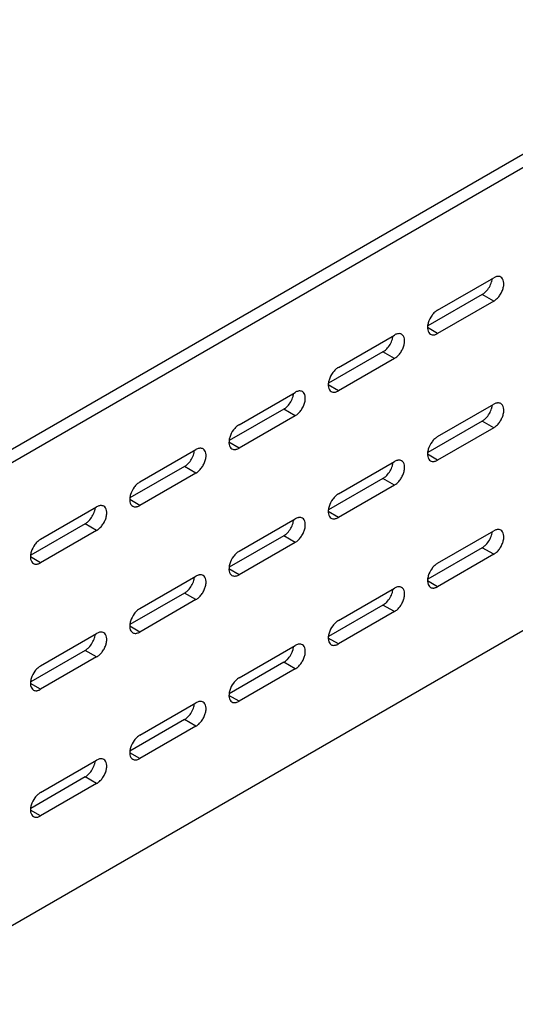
# Model space of a CAD drawing. Header units: inches. Extents: x 0 to 34, y 0 to 22.
# Tile 18 of 27: x 23.7 to 25.2, y 16.9 to 20. Entities that reach past the tile are written whole.
import ezdxf

# ---------------------------------------------------------------- set-up
doc = ezdxf.new("R2010")
doc.units = ezdxf.units.IN
doc.header["$LTSCALE"] = 1.87
doc.header["$MEASUREMENT"] = 0
doc.layers.add('02___PRT_ALL_AXES', color=7, linetype='CONTINUOUS')

msp = doc.modelspace()

# ---------------------------------------------------------------- linework, layer by layer
at = {"layer": '02___PRT_ALL_AXES', "color": 7, "linetype": 'CONTINUOUS'}
for p, q in [((25.92524, 19.98523), (22.88468, 18.22964)), ((25.08004, 19.13733), (24.91205, 19.04033)), ((25.1154, 19.11691), (25.08004, 19.13733)), ((24.94257, 19.01712), (24.91125, 19.0352)), ((24.77387, 18.96054), (24.60588, 18.86355)), ((24.80922, 18.94013), (24.77387, 18.96054)), ((24.63639, 18.84034), (24.60507, 18.85842)), ((24.46769, 18.78376), (24.2997, 18.68676)), ((24.50304, 18.76335), (24.46769, 18.78376)), ((25.08004, 18.74685), (24.91205, 18.64985)), ((25.1154, 18.72643), (25.08004, 18.74685)), ((24.33021, 18.66356), (24.2989, 18.68164)), ((24.94257, 18.62665), (24.91125, 18.64473)), ((24.16151, 18.60698), (23.99352, 18.50998)), ((24.19687, 18.58656), (24.16151, 18.60698)), ((24.77387, 18.57007), (24.60588, 18.47307)), ((24.80922, 18.54965), (24.77387, 18.57007)), ((24.02404, 18.48677), (23.99272, 18.50486)), ((24.63639, 18.44986), (24.60507, 18.46794)), ((23.85533, 18.43019), (23.68734, 18.3332)), ((23.89069, 18.40978), (23.85533, 18.43019)), ((24.46769, 18.39328), (24.2997, 18.29629)), ((24.50304, 18.37287), (24.46769, 18.39328)), ((25.08004, 18.35637), (24.91205, 18.25938)), ((25.1154, 18.33596), (25.08004, 18.35637)), ((23.71786, 18.30999), (23.68654, 18.32807)), ((24.33021, 18.27308), (24.2989, 18.29116)), ((24.94257, 18.23617), (24.91125, 18.25425)), ((24.16151, 18.2165), (23.99352, 18.1195)), ((24.19687, 18.19609), (24.16151, 18.2165)), ((24.77387, 18.17959), (24.60588, 18.08259)), ((24.80922, 18.15917), (24.77387, 18.17959)), ((24.02404, 18.0963), (23.99272, 18.11438)), ((24.63639, 18.05939), (24.60507, 18.07747)), ((23.85533, 18.03972), (23.68734, 17.94272)), ((23.89069, 18.0193), (23.85533, 18.03972)), ((24.46769, 18.00281), (24.2997, 17.90581)), ((24.50304, 17.98239), (24.46769, 18.00281)), ((23.71786, 17.91951), (23.68654, 17.9376)), ((24.33021, 17.8826), (24.2989, 17.90069)), ((24.16151, 17.82602), (23.99352, 17.72903)), ((24.19687, 17.80561), (24.16151, 17.82602)), ((24.02404, 17.70582), (23.99272, 17.7239)), ((23.85533, 17.64924), (23.68734, 17.55225)), ((23.89069, 17.62883), (23.85533, 17.64924)), ((23.71786, 17.52904), (23.68654, 17.54712))]:
    msp.add_line(p, q, dxfattribs=at)
at = {"layer": '02___PRT_ALL_AXES', "color": 3, "linetype": 'CONTINUOUS'}
for p, q in [((25.9606, 19.96481), (22.92004, 18.20923)), ((24.94257, 19.08945), (25.1154, 19.18924)), ((25.1154, 19.11691), (24.94257, 19.01712)), ((24.63639, 18.91266), (24.80922, 19.01245)), ((24.80922, 18.94013), (24.63639, 18.84034)), ((24.33021, 18.73588), (24.50304, 18.83567)), ((24.94257, 18.69897), (25.1154, 18.79876)), ((24.50304, 18.76335), (24.33021, 18.66356)), ((25.1154, 18.72643), (24.94257, 18.62665)), ((24.02404, 18.5591), (24.19687, 18.65889)), ((24.63639, 18.52219), (24.80922, 18.62198)), ((24.19687, 18.58656), (24.02404, 18.48677)), ((25.9606, 18.5364), (22.92004, 16.78082)), ((24.80922, 18.54965), (24.63639, 18.44986)), ((23.71786, 18.38232), (23.89069, 18.4821)), ((24.33021, 18.3454), (24.50304, 18.44519)), ((23.89069, 18.40978), (23.71786, 18.30999)), ((24.94257, 18.30849), (25.1154, 18.40828)), ((24.50304, 18.37287), (24.33021, 18.27308)), ((25.1154, 18.33596), (24.94257, 18.23617)), ((24.02404, 18.16862), (24.19687, 18.26841)), ((24.63639, 18.13171), (24.80922, 18.2315)), ((24.19687, 18.19609), (24.02404, 18.0963)), ((24.80922, 18.15917), (24.63639, 18.05939)), ((23.71786, 17.99184), (23.89069, 18.09163)), ((24.33021, 17.95493), (24.50304, 18.05472)), ((23.89069, 18.0193), (23.71786, 17.91951)), ((24.50304, 17.98239), (24.33021, 17.8826)), ((24.02404, 17.77814), (24.19687, 17.87793)), ((24.19687, 17.80561), (24.02404, 17.70582)), ((23.71786, 17.60136), (23.89069, 17.70115)), ((23.89069, 17.62883), (23.71786, 17.52904))]:
    msp.add_line(p, q, dxfattribs=at)
at = {"layer": '02___PRT_ALL_AXES', "color": 7, "linetype": 'CONTINUOUS'}
for points, knots in [([(25.09151, 19.14646), (25.09555, 19.15063), (25.10256, 19.16005), (25.10732, 19.17078), (25.10898, 19.17636)], [0, 0, 0, 0, 0.499431, 1, 1, 1, 1]), ([(25.10898, 19.17636), (25.10924, 19.17722), (25.11016, 19.18061), (25.11081, 19.18408), (25.11109, 19.18667)], [0, 0, 0, 0, 0.2582892, 1, 1, 1, 1]), ([(25.08004, 19.13733), (25.08104, 19.1379), (25.08518, 19.14053), (25.08891, 19.14377), (25.09151, 19.14646)], [0, 0, 0, 0, 0.2351457, 1, 1, 1, 1]), ([(24.78534, 18.96968), (24.78938, 18.97384), (24.79638, 18.98327), (24.80114, 18.994), (24.8028, 18.99957)], [0, 0, 0, 0, 0.499431, 1, 1, 1, 1]), ([(24.8028, 18.99957), (24.80306, 19.00044), (24.80399, 19.00383), (24.80463, 19.00729), (24.80491, 19.00988)], [0, 0, 0, 0, 0.2582892, 1, 1, 1, 1]), ([(24.77387, 18.96054), (24.77486, 18.96112), (24.779, 18.96375), (24.78273, 18.96699), (24.78534, 18.96968)], [0, 0, 0, 0, 0.2351457, 1, 1, 1, 1]), ([(24.49662, 18.82279), (24.49688, 18.82366), (24.49781, 18.82704), (24.49845, 18.83051), (24.49873, 18.8331)], [0, 0, 0, 0, 0.2582892, 1, 1, 1, 1]), ([(24.47916, 18.7929), (24.4832, 18.79706), (24.49021, 18.80648), (24.49497, 18.81721), (24.49662, 18.82279)], [0, 0, 0, 0, 0.499431, 1, 1, 1, 1]), ([(24.46769, 18.78376), (24.46869, 18.78434), (24.47282, 18.78696), (24.47655, 18.79021), (24.47916, 18.7929)], [0, 0, 0, 0, 0.2351457, 1, 1, 1, 1]), ([(25.09151, 18.75599), (25.09555, 18.76015), (25.10256, 18.76957), (25.10732, 18.7803), (25.10898, 18.78588)], [0, 0, 0, 0, 0.499431, 1, 1, 1, 1]), ([(25.10898, 18.78588), (25.10924, 18.78675), (25.11016, 18.79013), (25.11081, 18.7936), (25.11109, 18.79619)], [0, 0, 0, 0, 0.2582892, 1, 1, 1, 1]), ([(25.08004, 18.74685), (25.08104, 18.74742), (25.08518, 18.75005), (25.08891, 18.7533), (25.09151, 18.75599)], [0, 0, 0, 0, 0.2351457, 1, 1, 1, 1]), ([(24.19045, 18.64601), (24.1907, 18.64688), (24.19163, 18.65026), (24.19228, 18.65373), (24.19256, 18.65632)], [0, 0, 0, 0, 0.2582892, 1, 1, 1, 1]), ([(24.17298, 18.61611), (24.17702, 18.62028), (24.18403, 18.6297), (24.18879, 18.64043), (24.19045, 18.64601)], [0, 0, 0, 0, 0.499431, 1, 1, 1, 1]), ([(24.8028, 18.6091), (24.80306, 18.60996), (24.80399, 18.61335), (24.80463, 18.61682), (24.80491, 18.61941)], [0, 0, 0, 0, 0.2582892, 1, 1, 1, 1]), ([(24.16151, 18.60698), (24.16251, 18.60755), (24.16664, 18.61018), (24.17037, 18.61343), (24.17298, 18.61611)], [0, 0, 0, 0, 0.2351457, 1, 1, 1, 1]), ([(24.78534, 18.5792), (24.78938, 18.58337), (24.79638, 18.59279), (24.80114, 18.60352), (24.8028, 18.6091)], [0, 0, 0, 0, 0.499431, 1, 1, 1, 1]), ([(24.77387, 18.57007), (24.77486, 18.57064), (24.779, 18.57327), (24.78273, 18.57651), (24.78534, 18.5792)], [0, 0, 0, 0, 0.2351457, 1, 1, 1, 1]), ([(23.8668, 18.43933), (23.87085, 18.4435), (23.87785, 18.45292), (23.88261, 18.46365), (23.88427, 18.46922)], [0, 0, 0, 0, 0.499431, 1, 1, 1, 1]), ([(23.88427, 18.46922), (23.88453, 18.47009), (23.88546, 18.47348), (23.8861, 18.47695), (23.88638, 18.47954)], [0, 0, 0, 0, 0.2582892, 1, 1, 1, 1]), ([(23.85533, 18.43019), (23.85633, 18.43077), (23.86047, 18.4334), (23.8642, 18.43664), (23.8668, 18.43933)], [0, 0, 0, 0, 0.2351457, 1, 1, 1, 1]), ([(24.49662, 18.43231), (24.49688, 18.43318), (24.49781, 18.43657), (24.49845, 18.44004), (24.49873, 18.44262)], [0, 0, 0, 0, 0.2582892, 1, 1, 1, 1]), ([(24.47916, 18.40242), (24.4832, 18.40658), (24.49021, 18.41601), (24.49497, 18.42674), (24.49662, 18.43231)], [0, 0, 0, 0, 0.499431, 1, 1, 1, 1]), ([(24.46769, 18.39328), (24.46869, 18.39386), (24.47282, 18.39649), (24.47655, 18.39973), (24.47916, 18.40242)], [0, 0, 0, 0, 0.2351457, 1, 1, 1, 1]), ([(25.09151, 18.36551), (25.09555, 18.36967), (25.10256, 18.3791), (25.10732, 18.38983), (25.10898, 18.3954)], [0, 0, 0, 0, 0.499431, 1, 1, 1, 1]), ([(25.10898, 18.3954), (25.10924, 18.39627), (25.11016, 18.39966), (25.11081, 18.40312), (25.11109, 18.40571)], [0, 0, 0, 0, 0.2582892, 1, 1, 1, 1]), ([(25.08004, 18.35637), (25.08104, 18.35695), (25.08518, 18.35958), (25.08891, 18.36282), (25.09151, 18.36551)], [0, 0, 0, 0, 0.2351457, 1, 1, 1, 1]), ([(24.17298, 18.22564), (24.17702, 18.2298), (24.18403, 18.23922), (24.18879, 18.24995), (24.19045, 18.25553)], [0, 0, 0, 0, 0.499431, 1, 1, 1, 1]), ([(24.19045, 18.25553), (24.1907, 18.2564), (24.19163, 18.25979), (24.19228, 18.26325), (24.19256, 18.26584)], [0, 0, 0, 0, 0.2582892, 1, 1, 1, 1]), ([(24.16151, 18.2165), (24.16251, 18.21708), (24.16664, 18.2197), (24.17037, 18.22295), (24.17298, 18.22564)], [0, 0, 0, 0, 0.2351457, 1, 1, 1, 1]), ([(24.8028, 18.21862), (24.80306, 18.21949), (24.80399, 18.22287), (24.80463, 18.22634), (24.80491, 18.22893)], [0, 0, 0, 0, 0.2582892, 1, 1, 1, 1]), ([(24.78534, 18.18873), (24.78938, 18.19289), (24.79638, 18.20231), (24.80114, 18.21304), (24.8028, 18.21862)], [0, 0, 0, 0, 0.499431, 1, 1, 1, 1]), ([(24.77387, 18.17959), (24.77486, 18.18016), (24.779, 18.18279), (24.78273, 18.18604), (24.78534, 18.18873)], [0, 0, 0, 0, 0.2351457, 1, 1, 1, 1]), ([(23.8668, 18.04885), (23.87085, 18.05302), (23.87785, 18.06244), (23.88261, 18.07317), (23.88427, 18.07875)], [0, 0, 0, 0, 0.499431, 1, 1, 1, 1]), ([(23.88427, 18.07875), (23.88453, 18.07962), (23.88546, 18.083), (23.8861, 18.08647), (23.88638, 18.08906)], [0, 0, 0, 0, 0.2582892, 1, 1, 1, 1]), ([(23.85533, 18.03972), (23.85633, 18.04029), (23.86047, 18.04292), (23.8642, 18.04617), (23.8668, 18.04885)], [0, 0, 0, 0, 0.2351457, 1, 1, 1, 1]), ([(24.49662, 18.04184), (24.49688, 18.04271), (24.49781, 18.04609), (24.49845, 18.04956), (24.49873, 18.05215)], [0, 0, 0, 0, 0.2582892, 1, 1, 1, 1]), ([(24.46769, 18.00281), (24.46869, 18.00338), (24.47282, 18.00601), (24.47655, 18.00925), (24.47916, 18.01194)], [0, 0, 0, 0, 0.2351457, 1, 1, 1, 1]), ([(24.47916, 18.01194), (24.4832, 18.01611), (24.49021, 18.02553), (24.49497, 18.03626), (24.49662, 18.04184)], [0, 0, 0, 0, 0.499431, 1, 1, 1, 1]), ([(24.17298, 17.83516), (24.17702, 17.83932), (24.18403, 17.84875), (24.18879, 17.85948), (24.19045, 17.86505)], [0, 0, 0, 0, 0.499431, 1, 1, 1, 1]), ([(24.19045, 17.86505), (24.1907, 17.86592), (24.19163, 17.86931), (24.19228, 17.87278), (24.19256, 17.87536)], [0, 0, 0, 0, 0.2582892, 1, 1, 1, 1]), ([(24.16151, 17.82602), (24.16251, 17.8266), (24.16664, 17.82923), (24.17037, 17.83247), (24.17298, 17.83516)], [0, 0, 0, 0, 0.2351457, 1, 1, 1, 1]), ([(23.8668, 17.65838), (23.87085, 17.66254), (23.87785, 17.67196), (23.88261, 17.68269), (23.88427, 17.68827)], [0, 0, 0, 0, 0.499431, 1, 1, 1, 1]), ([(23.88427, 17.68827), (23.88453, 17.68914), (23.88546, 17.69253), (23.8861, 17.69599), (23.88638, 17.69858)], [0, 0, 0, 0, 0.2582892, 1, 1, 1, 1]), ([(23.85533, 17.64924), (23.85633, 17.64982), (23.86047, 17.65244), (23.8642, 17.65569), (23.8668, 17.65838)], [0, 0, 0, 0, 0.2351457, 1, 1, 1, 1])]:
    msp.add_open_spline(points, degree=3, knots=knots, dxfattribs=at)
at = {"layer": '02___PRT_ALL_AXES', "color": 3, "linetype": 'CONTINUOUS'}
for points, knots in [([(25.12738, 19.1934), (25.12641, 19.19331), (25.12221, 19.19259), (25.11823, 19.19087), (25.1154, 19.18924)], [0, 0, 0, 0, 0.2306876, 1, 1, 1, 1]), ([(25.1154, 19.11691), (25.11867, 19.1188), (25.12504, 19.1237), (25.13319, 19.13297), (25.13989, 19.14388), (25.1446, 19.15553), (25.14694, 19.167), (25.14669, 19.17741), (25.14377, 19.18605), (25.13976, 19.19015), (25.13754, 19.19143)], [0, 0, 0, 0, 0.1287488, 0.2706159, 0.4178777, 0.5623983, 0.6962133, 0.8135935, 0.9130631, 1, 1, 1, 1]), ([(25.13754, 19.19143), (25.13608, 19.19227), (25.13273, 19.19349), (25.12918, 19.19358), (25.12738, 19.1934)], [0, 0, 0, 0, 0.4827001, 1, 1, 1, 1]), ([(24.94257, 19.08945), (24.93929, 19.08756), (24.93293, 19.08265), (24.922, 19.07023), (24.91607, 19.05861), (24.91363, 19.05042)], [0, 0, 0, 0, 0.2293668, 0.4821041, 1, 1, 1, 1]), ([(24.91363, 19.05042), (24.91251, 19.04665), (24.91103, 19.03936), (24.91127, 19.02895), (24.9142, 19.02031), (24.91821, 19.01621), (24.92042, 19.01493)], [0, 0, 0, 0, 0.3057912, 0.574026, 0.8013322, 1, 1, 1, 1]), ([(24.82121, 19.01662), (24.82023, 19.01652), (24.81603, 19.01581), (24.81205, 19.01409), (24.80922, 19.01245)], [0, 0, 0, 0, 0.2306876, 1, 1, 1, 1]), ([(24.80922, 18.94013), (24.8125, 18.94202), (24.81886, 18.94692), (24.82701, 18.95618), (24.83371, 18.96709), (24.83842, 18.97874), (24.84076, 18.99021), (24.84051, 19.00063), (24.83759, 19.00927), (24.83358, 19.01337), (24.83137, 19.01465)], [0, 0, 0, 0, 0.1287488, 0.2706159, 0.4178777, 0.5623983, 0.6962133, 0.8135935, 0.9130631, 1, 1, 1, 1]), ([(24.83137, 19.01465), (24.82991, 19.01549), (24.82655, 19.01671), (24.823, 19.0168), (24.82121, 19.01662)], [0, 0, 0, 0, 0.4827001, 1, 1, 1, 1]), ([(24.92042, 19.01493), (24.92188, 19.01408), (24.92524, 19.01287), (24.92879, 19.01277), (24.93058, 19.01295)], [0, 0, 0, 0, 0.4827001, 1, 1, 1, 1]), ([(24.93058, 19.01295), (24.93156, 19.01305), (24.93576, 19.01377), (24.93974, 19.01549), (24.94257, 19.01712)], [0, 0, 0, 0, 0.2306876, 1, 1, 1, 1]), ([(24.63639, 18.91266), (24.63311, 18.91077), (24.62675, 18.90587), (24.61583, 18.89345), (24.60989, 18.88182), (24.60746, 18.87363)], [0, 0, 0, 0, 0.2293668, 0.4821041, 1, 1, 1, 1]), ([(24.60746, 18.87363), (24.60634, 18.86986), (24.60485, 18.86257), (24.6051, 18.85217), (24.60802, 18.84352), (24.61203, 18.83942), (24.61424, 18.83814)], [0, 0, 0, 0, 0.3057912, 0.574026, 0.8013322, 1, 1, 1, 1]), ([(24.51503, 18.83984), (24.51405, 18.83974), (24.50986, 18.83903), (24.50587, 18.8373), (24.50304, 18.83567)], [0, 0, 0, 0, 0.2306876, 1, 1, 1, 1]), ([(24.50304, 18.76335), (24.50632, 18.76524), (24.51268, 18.77014), (24.52083, 18.7794), (24.52753, 18.79031), (24.53225, 18.80196), (24.53458, 18.81343), (24.53434, 18.82384), (24.53142, 18.83249), (24.5274, 18.83659), (24.52519, 18.83786)], [0, 0, 0, 0, 0.1287488, 0.2706159, 0.4178777, 0.5623983, 0.6962133, 0.8135935, 0.9130631, 1, 1, 1, 1]), ([(24.52519, 18.83786), (24.52373, 18.83871), (24.52037, 18.83993), (24.51683, 18.84002), (24.51503, 18.83984)], [0, 0, 0, 0, 0.4827001, 1, 1, 1, 1]), ([(24.61424, 18.83814), (24.6157, 18.8373), (24.61906, 18.83608), (24.62261, 18.83599), (24.62441, 18.83617)], [0, 0, 0, 0, 0.4827001, 1, 1, 1, 1]), ([(24.62441, 18.83617), (24.62538, 18.83627), (24.62958, 18.83698), (24.63356, 18.8387), (24.63639, 18.84034)], [0, 0, 0, 0, 0.2306876, 1, 1, 1, 1]), ([(25.12738, 18.80293), (25.12641, 18.80283), (25.12221, 18.80212), (25.11823, 18.80039), (25.1154, 18.79876)], [0, 0, 0, 0, 0.2306876, 1, 1, 1, 1]), ([(25.13754, 18.80095), (25.13608, 18.8018), (25.13273, 18.80301), (25.12918, 18.80311), (25.12738, 18.80293)], [0, 0, 0, 0, 0.4827001, 1, 1, 1, 1]), ([(25.1154, 18.72643), (25.11867, 18.72833), (25.12504, 18.73323), (25.13319, 18.74249), (25.13989, 18.7534), (25.1446, 18.76505), (25.14694, 18.77652), (25.14669, 18.78693), (25.14377, 18.79558), (25.13976, 18.79968), (25.13754, 18.80095)], [0, 0, 0, 0, 0.1287488, 0.2706159, 0.4178777, 0.5623983, 0.6962133, 0.8135935, 0.9130631, 1, 1, 1, 1]), ([(24.33021, 18.73588), (24.32694, 18.73399), (24.32057, 18.72908), (24.30965, 18.71666), (24.30371, 18.70504), (24.30128, 18.69685)], [0, 0, 0, 0, 0.2293668, 0.4821041, 1, 1, 1, 1]), ([(24.30128, 18.69685), (24.30016, 18.69308), (24.29867, 18.68579), (24.29892, 18.67538), (24.30184, 18.66674), (24.30586, 18.66264), (24.30807, 18.66136)], [0, 0, 0, 0, 0.3057912, 0.574026, 0.8013322, 1, 1, 1, 1]), ([(24.94257, 18.69897), (24.93929, 18.69708), (24.93293, 18.69217), (24.922, 18.67975), (24.91607, 18.66813), (24.91363, 18.65994)], [0, 0, 0, 0, 0.2293668, 0.4821041, 1, 1, 1, 1]), ([(24.20885, 18.66306), (24.20788, 18.66296), (24.20368, 18.66224), (24.1997, 18.66052), (24.19687, 18.65889)], [0, 0, 0, 0, 0.2306876, 1, 1, 1, 1]), ([(24.19687, 18.58656), (24.20014, 18.58845), (24.2065, 18.59336), (24.21465, 18.60262), (24.22136, 18.61353), (24.22607, 18.62518), (24.22841, 18.63665), (24.22816, 18.64706), (24.22524, 18.6557), (24.22122, 18.6598), (24.21901, 18.66108)], [0, 0, 0, 0, 0.1287488, 0.2706159, 0.4178777, 0.5623983, 0.6962133, 0.8135935, 0.9130631, 1, 1, 1, 1]), ([(24.21901, 18.66108), (24.21755, 18.66193), (24.2142, 18.66314), (24.21065, 18.66323), (24.20885, 18.66306)], [0, 0, 0, 0, 0.4827001, 1, 1, 1, 1]), ([(24.30807, 18.66136), (24.30953, 18.66052), (24.31288, 18.6593), (24.31643, 18.65921), (24.31823, 18.65939)], [0, 0, 0, 0, 0.4827001, 1, 1, 1, 1]), ([(24.31823, 18.65939), (24.3192, 18.65949), (24.3234, 18.6602), (24.32738, 18.66192), (24.33021, 18.66356)], [0, 0, 0, 0, 0.2306876, 1, 1, 1, 1]), ([(24.91363, 18.65994), (24.91251, 18.65617), (24.91103, 18.64888), (24.91127, 18.63847), (24.9142, 18.62983), (24.91821, 18.62573), (24.92042, 18.62445)], [0, 0, 0, 0, 0.3057912, 0.574026, 0.8013322, 1, 1, 1, 1]), ([(24.82121, 18.62614), (24.82023, 18.62605), (24.81603, 18.62533), (24.81205, 18.62361), (24.80922, 18.62198)], [0, 0, 0, 0, 0.2306876, 1, 1, 1, 1]), ([(24.80922, 18.54965), (24.8125, 18.55154), (24.81886, 18.55644), (24.82701, 18.56571), (24.83371, 18.57662), (24.83842, 18.58827), (24.84076, 18.59974), (24.84051, 18.61015), (24.83759, 18.61879), (24.83358, 18.62289), (24.83137, 18.62417)], [0, 0, 0, 0, 0.1287488, 0.2706159, 0.4178777, 0.5623983, 0.6962133, 0.8135935, 0.9130631, 1, 1, 1, 1]), ([(24.83137, 18.62417), (24.82991, 18.62501), (24.82655, 18.62623), (24.823, 18.62632), (24.82121, 18.62614)], [0, 0, 0, 0, 0.4827001, 1, 1, 1, 1]), ([(24.92042, 18.62445), (24.92188, 18.62361), (24.92524, 18.62239), (24.92879, 18.6223), (24.93058, 18.62248)], [0, 0, 0, 0, 0.4827001, 1, 1, 1, 1]), ([(24.93058, 18.62248), (24.93156, 18.62258), (24.93576, 18.62329), (24.93974, 18.62501), (24.94257, 18.62665)], [0, 0, 0, 0, 0.2306876, 1, 1, 1, 1]), ([(24.02404, 18.5591), (24.02076, 18.55721), (24.01439, 18.5523), (24.00347, 18.53988), (23.99754, 18.52826), (23.9951, 18.52007)], [0, 0, 0, 0, 0.2293668, 0.4821041, 1, 1, 1, 1]), ([(23.9951, 18.52007), (23.99398, 18.5163), (23.99249, 18.50901), (23.99274, 18.4986), (23.99566, 18.48996), (23.99968, 18.48586), (24.00189, 18.48458)], [0, 0, 0, 0, 0.3057912, 0.574026, 0.8013322, 1, 1, 1, 1]), ([(24.63639, 18.52219), (24.63311, 18.5203), (24.62675, 18.51539), (24.61583, 18.50297), (24.60989, 18.49135), (24.60746, 18.48316)], [0, 0, 0, 0, 0.2293668, 0.4821041, 1, 1, 1, 1]), ([(23.90267, 18.48627), (23.9017, 18.48617), (23.8975, 18.48546), (23.89352, 18.48374), (23.89069, 18.4821)], [0, 0, 0, 0, 0.2306876, 1, 1, 1, 1]), ([(23.89069, 18.40978), (23.89397, 18.41167), (23.90033, 18.41657), (23.90848, 18.42583), (23.91518, 18.43674), (23.91989, 18.44839), (23.92223, 18.45987), (23.92198, 18.47028), (23.91906, 18.47892), (23.91505, 18.48302), (23.91284, 18.4843)], [0, 0, 0, 0, 0.1287488, 0.2706159, 0.4178777, 0.5623983, 0.6962133, 0.8135935, 0.9130631, 1, 1, 1, 1]), ([(23.91284, 18.4843), (23.91138, 18.48514), (23.90802, 18.48636), (23.90447, 18.48645), (23.90267, 18.48627)], [0, 0, 0, 0, 0.4827001, 1, 1, 1, 1]), ([(24.00189, 18.48458), (24.00335, 18.48374), (24.00671, 18.48252), (24.01025, 18.48243), (24.01205, 18.48261)], [0, 0, 0, 0, 0.4827001, 1, 1, 1, 1]), ([(24.01205, 18.48261), (24.01303, 18.4827), (24.01722, 18.48342), (24.02121, 18.48514), (24.02404, 18.48677)], [0, 0, 0, 0, 0.2306876, 1, 1, 1, 1]), ([(24.60746, 18.48316), (24.60634, 18.47939), (24.60485, 18.4721), (24.6051, 18.46169), (24.60802, 18.45305), (24.61203, 18.44895), (24.61424, 18.44767)], [0, 0, 0, 0, 0.3057912, 0.574026, 0.8013322, 1, 1, 1, 1]), ([(24.51503, 18.44936), (24.51405, 18.44926), (24.50986, 18.44855), (24.50587, 18.44683), (24.50304, 18.44519)], [0, 0, 0, 0, 0.2306876, 1, 1, 1, 1]), ([(24.50304, 18.37287), (24.50632, 18.37476), (24.51268, 18.37966), (24.52083, 18.38892), (24.52753, 18.39983), (24.53225, 18.41148), (24.53458, 18.42295), (24.53434, 18.43337), (24.53142, 18.44201), (24.5274, 18.44611), (24.52519, 18.44739)], [0, 0, 0, 0, 0.1287488, 0.2706159, 0.4178777, 0.5623983, 0.6962133, 0.8135935, 0.9130631, 1, 1, 1, 1]), ([(24.52519, 18.44739), (24.52373, 18.44823), (24.52037, 18.44945), (24.51683, 18.44954), (24.51503, 18.44936)], [0, 0, 0, 0, 0.4827001, 1, 1, 1, 1]), ([(24.61424, 18.44767), (24.6157, 18.44682), (24.61906, 18.44561), (24.62261, 18.44552), (24.62441, 18.44569)], [0, 0, 0, 0, 0.4827001, 1, 1, 1, 1]), ([(24.62441, 18.44569), (24.62538, 18.44579), (24.62958, 18.44651), (24.63356, 18.44823), (24.63639, 18.44986)], [0, 0, 0, 0, 0.2306876, 1, 1, 1, 1]), ([(25.12738, 18.41245), (25.12641, 18.41235), (25.12221, 18.41164), (25.11823, 18.40992), (25.1154, 18.40828)], [0, 0, 0, 0, 0.2306876, 1, 1, 1, 1]), ([(25.1154, 18.33596), (25.11867, 18.33785), (25.12504, 18.34275), (25.13319, 18.35201), (25.13989, 18.36292), (25.1446, 18.37457), (25.14694, 18.38604), (25.14669, 18.39645), (25.14377, 18.4051), (25.13976, 18.4092), (25.13754, 18.41048)], [0, 0, 0, 0, 0.1287488, 0.2706159, 0.4178777, 0.5623983, 0.6962133, 0.8135935, 0.9130631, 1, 1, 1, 1]), ([(25.13754, 18.41048), (25.13608, 18.41132), (25.13273, 18.41254), (25.12918, 18.41263), (25.12738, 18.41245)], [0, 0, 0, 0, 0.4827001, 1, 1, 1, 1]), ([(23.71786, 18.38232), (23.71458, 18.38042), (23.70822, 18.37552), (23.69729, 18.3631), (23.69136, 18.35147), (23.68892, 18.34329)], [0, 0, 0, 0, 0.2293668, 0.4821041, 1, 1, 1, 1]), ([(23.68892, 18.34329), (23.6878, 18.33952), (23.68632, 18.33223), (23.68657, 18.32182), (23.68949, 18.31317), (23.6935, 18.30907), (23.69571, 18.3078)], [0, 0, 0, 0, 0.3057912, 0.574026, 0.8013322, 1, 1, 1, 1]), ([(24.33021, 18.3454), (24.32694, 18.34351), (24.32057, 18.33861), (24.30965, 18.32619), (24.30371, 18.31456), (24.30128, 18.30637)], [0, 0, 0, 0, 0.2293668, 0.4821041, 1, 1, 1, 1]), ([(23.69571, 18.3078), (23.69717, 18.30695), (23.70053, 18.30574), (23.70408, 18.30564), (23.70587, 18.30582)], [0, 0, 0, 0, 0.4827001, 1, 1, 1, 1]), ([(23.70587, 18.30582), (23.70685, 18.30592), (23.71105, 18.30663), (23.71503, 18.30836), (23.71786, 18.30999)], [0, 0, 0, 0, 0.2306876, 1, 1, 1, 1]), ([(24.30128, 18.30637), (24.30016, 18.30261), (24.29867, 18.29531), (24.29892, 18.28491), (24.30184, 18.27626), (24.30586, 18.27216), (24.30807, 18.27089)], [0, 0, 0, 0, 0.3057912, 0.574026, 0.8013322, 1, 1, 1, 1]), ([(24.94257, 18.30849), (24.93929, 18.3066), (24.93293, 18.3017), (24.922, 18.28928), (24.91607, 18.27765), (24.91363, 18.26946)], [0, 0, 0, 0, 0.2293668, 0.4821041, 1, 1, 1, 1]), ([(24.20885, 18.27258), (24.20788, 18.27248), (24.20368, 18.27177), (24.1997, 18.27004), (24.19687, 18.26841)], [0, 0, 0, 0, 0.2306876, 1, 1, 1, 1]), ([(24.19687, 18.19609), (24.20014, 18.19798), (24.2065, 18.20288), (24.21465, 18.21214), (24.22136, 18.22305), (24.22607, 18.2347), (24.22841, 18.24617), (24.22816, 18.25658), (24.22524, 18.26523), (24.22122, 18.26933), (24.21901, 18.27061)], [0, 0, 0, 0, 0.1287488, 0.2706159, 0.4178777, 0.5623983, 0.6962133, 0.8135935, 0.9130631, 1, 1, 1, 1]), ([(24.21901, 18.27061), (24.21755, 18.27145), (24.2142, 18.27267), (24.21065, 18.27276), (24.20885, 18.27258)], [0, 0, 0, 0, 0.4827001, 1, 1, 1, 1]), ([(24.30807, 18.27089), (24.30953, 18.27004), (24.31288, 18.26882), (24.31643, 18.26873), (24.31823, 18.26891)], [0, 0, 0, 0, 0.4827001, 1, 1, 1, 1]), ([(24.31823, 18.26891), (24.3192, 18.26901), (24.3234, 18.26972), (24.32738, 18.27145), (24.33021, 18.27308)], [0, 0, 0, 0, 0.2306876, 1, 1, 1, 1]), ([(24.91363, 18.26946), (24.91251, 18.26569), (24.91103, 18.2584), (24.91127, 18.248), (24.9142, 18.23935), (24.91821, 18.23525), (24.92042, 18.23397)], [0, 0, 0, 0, 0.3057912, 0.574026, 0.8013322, 1, 1, 1, 1]), ([(24.82121, 18.23567), (24.82023, 18.23557), (24.81603, 18.23486), (24.81205, 18.23313), (24.80922, 18.2315)], [0, 0, 0, 0, 0.2306876, 1, 1, 1, 1]), ([(24.80922, 18.15917), (24.8125, 18.16107), (24.81886, 18.16597), (24.82701, 18.17523), (24.83371, 18.18614), (24.83842, 18.19779), (24.84076, 18.20926), (24.84051, 18.21967), (24.83759, 18.22832), (24.83358, 18.23242), (24.83137, 18.23369)], [0, 0, 0, 0, 0.1287488, 0.2706159, 0.4178777, 0.5623983, 0.6962133, 0.8135935, 0.9130631, 1, 1, 1, 1]), ([(24.83137, 18.23369), (24.82991, 18.23454), (24.82655, 18.23576), (24.823, 18.23585), (24.82121, 18.23567)], [0, 0, 0, 0, 0.4827001, 1, 1, 1, 1]), ([(24.92042, 18.23397), (24.92188, 18.23313), (24.92524, 18.23191), (24.92879, 18.23182), (24.93058, 18.232)], [0, 0, 0, 0, 0.4827001, 1, 1, 1, 1]), ([(24.93058, 18.232), (24.93156, 18.2321), (24.93576, 18.23281), (24.93974, 18.23453), (24.94257, 18.23617)], [0, 0, 0, 0, 0.2306876, 1, 1, 1, 1]), ([(24.02404, 18.16862), (24.02076, 18.16673), (24.01439, 18.16182), (24.00347, 18.14941), (23.99754, 18.13778), (23.9951, 18.12959)], [0, 0, 0, 0, 0.2293668, 0.4821041, 1, 1, 1, 1]), ([(23.9951, 18.12959), (23.99398, 18.12582), (23.99249, 18.11853), (23.99274, 18.10812), (23.99566, 18.09948), (23.99968, 18.09538), (24.00189, 18.0941)], [0, 0, 0, 0, 0.3057912, 0.574026, 0.8013322, 1, 1, 1, 1]), ([(24.63639, 18.13171), (24.63311, 18.12982), (24.62675, 18.12491), (24.61583, 18.11249), (24.60989, 18.10087), (24.60746, 18.09268)], [0, 0, 0, 0, 0.2293668, 0.4821041, 1, 1, 1, 1]), ([(23.90267, 18.0958), (23.9017, 18.0957), (23.8975, 18.09498), (23.89352, 18.09326), (23.89069, 18.09163)], [0, 0, 0, 0, 0.2306876, 1, 1, 1, 1]), ([(23.89069, 18.0193), (23.89397, 18.02119), (23.90033, 18.0261), (23.90848, 18.03536), (23.91518, 18.04627), (23.91989, 18.05792), (23.92223, 18.06939), (23.92198, 18.0798), (23.91906, 18.08844), (23.91505, 18.09254), (23.91284, 18.09382)], [0, 0, 0, 0, 0.1287488, 0.2706159, 0.4178777, 0.5623983, 0.6962133, 0.8135935, 0.9130631, 1, 1, 1, 1]), ([(23.91284, 18.09382), (23.91138, 18.09467), (23.90802, 18.09588), (23.90447, 18.09598), (23.90267, 18.0958)], [0, 0, 0, 0, 0.4827001, 1, 1, 1, 1]), ([(24.00189, 18.0941), (24.00335, 18.09326), (24.00671, 18.09204), (24.01025, 18.09195), (24.01205, 18.09213)], [0, 0, 0, 0, 0.4827001, 1, 1, 1, 1]), ([(24.01205, 18.09213), (24.01303, 18.09223), (24.01722, 18.09294), (24.02121, 18.09466), (24.02404, 18.0963)], [0, 0, 0, 0, 0.2306876, 1, 1, 1, 1]), ([(24.60746, 18.09268), (24.60634, 18.08891), (24.60485, 18.08162), (24.6051, 18.07121), (24.60802, 18.06257), (24.61203, 18.05847), (24.61424, 18.05719)], [0, 0, 0, 0, 0.3057912, 0.574026, 0.8013322, 1, 1, 1, 1]), ([(24.51503, 18.05888), (24.51405, 18.05879), (24.50986, 18.05807), (24.50587, 18.05635), (24.50304, 18.05472)], [0, 0, 0, 0, 0.2306876, 1, 1, 1, 1]), ([(24.50304, 17.98239), (24.50632, 17.98428), (24.51268, 17.98919), (24.52083, 17.99845), (24.52753, 18.00936), (24.53225, 18.02101), (24.53458, 18.03248), (24.53434, 18.04289), (24.53142, 18.05153), (24.5274, 18.05563), (24.52519, 18.05691)], [0, 0, 0, 0, 0.1287488, 0.2706159, 0.4178777, 0.5623983, 0.6962133, 0.8135935, 0.9130631, 1, 1, 1, 1]), ([(24.52519, 18.05691), (24.52373, 18.05776), (24.52037, 18.05897), (24.51683, 18.05906), (24.51503, 18.05888)], [0, 0, 0, 0, 0.4827001, 1, 1, 1, 1]), ([(24.61424, 18.05719), (24.6157, 18.05635), (24.61906, 18.05513), (24.62261, 18.05504), (24.62441, 18.05522)], [0, 0, 0, 0, 0.4827001, 1, 1, 1, 1]), ([(24.62441, 18.05522), (24.62538, 18.05532), (24.62958, 18.05603), (24.63356, 18.05775), (24.63639, 18.05939)], [0, 0, 0, 0, 0.2306876, 1, 1, 1, 1]), ([(23.71786, 17.99184), (23.71458, 17.98995), (23.70822, 17.98504), (23.69729, 17.97262), (23.69136, 17.961), (23.68892, 17.95281)], [0, 0, 0, 0, 0.2293668, 0.4821041, 1, 1, 1, 1]), ([(23.68892, 17.95281), (23.6878, 17.94904), (23.68632, 17.94175), (23.68657, 17.93134), (23.68949, 17.9227), (23.6935, 17.9186), (23.69571, 17.91732)], [0, 0, 0, 0, 0.3057912, 0.574026, 0.8013322, 1, 1, 1, 1]), ([(24.33021, 17.95493), (24.32694, 17.95304), (24.32057, 17.94813), (24.30965, 17.93571), (24.30371, 17.92409), (24.30128, 17.9159)], [0, 0, 0, 0, 0.2293668, 0.4821041, 1, 1, 1, 1]), ([(23.69571, 17.91732), (23.69717, 17.91648), (23.70053, 17.91526), (23.70408, 17.91517), (23.70587, 17.91535)], [0, 0, 0, 0, 0.4827001, 1, 1, 1, 1]), ([(23.70587, 17.91535), (23.70685, 17.91544), (23.71105, 17.91616), (23.71503, 17.91788), (23.71786, 17.91951)], [0, 0, 0, 0, 0.2306876, 1, 1, 1, 1]), ([(24.30128, 17.9159), (24.30016, 17.91213), (24.29867, 17.90484), (24.29892, 17.89443), (24.30184, 17.88579), (24.30586, 17.88169), (24.30807, 17.88041)], [0, 0, 0, 0, 0.3057912, 0.574026, 0.8013322, 1, 1, 1, 1]), ([(24.20885, 17.8821), (24.20788, 17.882), (24.20368, 17.88129), (24.1997, 17.87957), (24.19687, 17.87793)], [0, 0, 0, 0, 0.2306876, 1, 1, 1, 1]), ([(24.19687, 17.80561), (24.20014, 17.8075), (24.2065, 17.8124), (24.21465, 17.82166), (24.22136, 17.83257), (24.22607, 17.84422), (24.22841, 17.8557), (24.22816, 17.86611), (24.22524, 17.87475), (24.22122, 17.87885), (24.21901, 17.88013)], [0, 0, 0, 0, 0.1287488, 0.2706159, 0.4178777, 0.5623983, 0.6962133, 0.8135935, 0.9130631, 1, 1, 1, 1]), ([(24.21901, 17.88013), (24.21755, 17.88097), (24.2142, 17.88219), (24.21065, 17.88228), (24.20885, 17.8821)], [0, 0, 0, 0, 0.4827001, 1, 1, 1, 1]), ([(24.30807, 17.88041), (24.30953, 17.87956), (24.31288, 17.87835), (24.31643, 17.87826), (24.31823, 17.87844)], [0, 0, 0, 0, 0.4827001, 1, 1, 1, 1]), ([(24.31823, 17.87844), (24.3192, 17.87853), (24.3234, 17.87925), (24.32738, 17.88097), (24.33021, 17.8826)], [0, 0, 0, 0, 0.2306876, 1, 1, 1, 1]), ([(24.02404, 17.77814), (24.02076, 17.77625), (24.01439, 17.77135), (24.00347, 17.75893), (23.99754, 17.7473), (23.9951, 17.73911)], [0, 0, 0, 0, 0.2293668, 0.4821041, 1, 1, 1, 1]), ([(23.9951, 17.73911), (23.99398, 17.73535), (23.99249, 17.72806), (23.99274, 17.71765), (23.99566, 17.709), (23.99968, 17.7049), (24.00189, 17.70363)], [0, 0, 0, 0, 0.3057912, 0.574026, 0.8013322, 1, 1, 1, 1]), ([(23.90267, 17.70532), (23.9017, 17.70522), (23.8975, 17.70451), (23.89352, 17.70279), (23.89069, 17.70115)], [0, 0, 0, 0, 0.2306876, 1, 1, 1, 1]), ([(23.89069, 17.62883), (23.89397, 17.63072), (23.90033, 17.63562), (23.90848, 17.64488), (23.91518, 17.65579), (23.91989, 17.66744), (23.92223, 17.67891), (23.92198, 17.68932), (23.91906, 17.69797), (23.91505, 17.70207), (23.91284, 17.70335)], [0, 0, 0, 0, 0.1287488, 0.2706159, 0.4178777, 0.5623983, 0.6962133, 0.8135935, 0.9130631, 1, 1, 1, 1]), ([(23.91284, 17.70335), (23.91138, 17.70419), (23.90802, 17.70541), (23.90447, 17.7055), (23.90267, 17.70532)], [0, 0, 0, 0, 0.4827001, 1, 1, 1, 1]), ([(24.00189, 17.70363), (24.00335, 17.70278), (24.00671, 17.70156), (24.01025, 17.70147), (24.01205, 17.70165)], [0, 0, 0, 0, 0.4827001, 1, 1, 1, 1]), ([(24.01205, 17.70165), (24.01303, 17.70175), (24.01722, 17.70246), (24.02121, 17.70419), (24.02404, 17.70582)], [0, 0, 0, 0, 0.2306876, 1, 1, 1, 1]), ([(23.71786, 17.60136), (23.71458, 17.59947), (23.70822, 17.59457), (23.69729, 17.58215), (23.69136, 17.57052), (23.68892, 17.56233)], [0, 0, 0, 0, 0.2293668, 0.4821041, 1, 1, 1, 1]), ([(23.68892, 17.56233), (23.6878, 17.55856), (23.68632, 17.55127), (23.68657, 17.54086), (23.68949, 17.53222), (23.6935, 17.52812), (23.69571, 17.52684)], [0, 0, 0, 0, 0.3057912, 0.574026, 0.8013322, 1, 1, 1, 1]), ([(23.69571, 17.52684), (23.69717, 17.526), (23.70053, 17.52478), (23.70408, 17.52469), (23.70587, 17.52487)], [0, 0, 0, 0, 0.4827001, 1, 1, 1, 1]), ([(23.70587, 17.52487), (23.70685, 17.52497), (23.71105, 17.52568), (23.71503, 17.5274), (23.71786, 17.52904)], [0, 0, 0, 0, 0.2306876, 1, 1, 1, 1])]:
    msp.add_open_spline(points, degree=3, knots=knots, dxfattribs=at)

doc.saveas('drawing.dxf')
